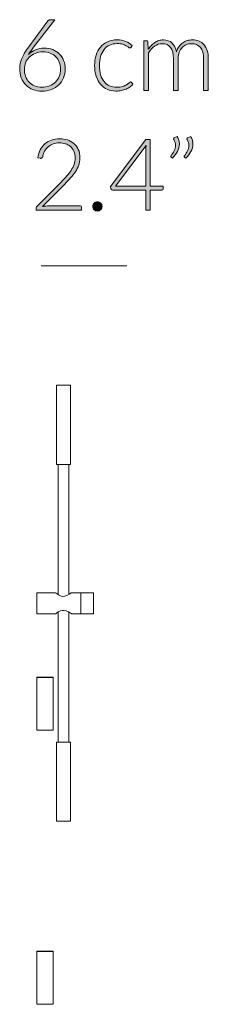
# Model space of a CAD drawing. Header units: inches. Extents: x 14 to 197, y -240 to -16.
# Tile 14 of 17: x 122.82 to 128.67, y -63.81 to -33.26. Entities that reach past the tile are written whole.
import ezdxf

# ---------------------------------------------------------------- set-up
doc = ezdxf.new("R2010")
doc.units = ezdxf.units.IN
doc.header["$MEASUREMENT"] = 0
doc.layers.add('Capa 1', color=7, linetype='Continuous')

# ---------------------------------------------------------------- blocks, each defined once
blk = doc.blocks.new('block 8')
at = {"layer": 'Capa 1'}
h = blk.add_hatch(color=250, dxfattribs=at)
h.dxf.hatch_style = 2
edge = h.paths.add_edge_path()
edge.add_spline(control_points=[(123.587, -34.141), (123.681, -34.141), (123.768, -34.156), (123.848, -34.187), (123.927, -34.218), (123.996, -34.262), (124.053, -34.318), (124.111, -34.375), (124.155, -34.443), (124.188, -34.523), (124.22, -34.603), (124.237, -34.693), (124.237, -34.792), (124.237, -34.891), (124.219, -34.983), (124.183, -35.066), (124.148, -35.15), (124.098, -35.222), (124.034, -35.283), (123.971, -35.344), (123.895, -35.392), (123.806, -35.426), (123.717, -35.46), (123.619, -35.477), (123.513, -35.477), (123.411, -35.477), (123.317, -35.461), (123.232, -35.428), (123.148, -35.395), (123.075, -35.347), (123.014, -35.285), (122.954, -35.223), (122.907, -35.147), (122.874, -35.058), (122.841, -34.969), (122.825, -34.867), (122.825, -34.755), (122.825, -34.669), (122.846, -34.572), (122.89, -34.464), (122.933, -34.356), (123.004, -34.235), (123.104, -34.101), (123.104, -34.101), (123.702, -33.294), (123.702, -33.294), (123.72, -33.271), (123.746, -33.259), (123.781, -33.259), (123.781, -33.259), (123.911, -33.259), (123.911, -33.259), (123.911, -33.259), (123.257, -34.113), (123.257, -34.113), (123.225, -34.155), (123.196, -34.195), (123.169, -34.232), (123.142, -34.27), (123.118, -34.306), (123.096, -34.342), (123.157, -34.279), (123.229, -34.23), (123.313, -34.194), (123.397, -34.159), (123.488, -34.141), (123.587, -34.141)], knot_values=[0, 0, 0, 0, 1, 1, 1, 2, 2, 2, 3, 3, 3, 4, 4, 4, 5, 5, 5, 6, 6, 6, 7, 7, 7, 8, 8, 8, 9, 9, 9, 10, 10, 10, 11, 11, 11, 12, 12, 12, 13, 13, 13, 14, 14, 14, 15, 15, 15, 16, 16, 16, 17, 17, 17, 18, 18, 18, 19, 19, 19, 20, 20, 20, 21, 21, 21, 22, 22, 22, 22], degree=3, periodic=1)
edge = h.paths.add_edge_path()
edge.add_spline(control_points=[(122.969, -34.79), (122.969, -34.872), (122.981, -34.948), (123.007, -35.017), (123.032, -35.086), (123.068, -35.146), (123.115, -35.196), (123.161, -35.246), (123.218, -35.285), (123.285, -35.313), (123.352, -35.341), (123.428, -35.355), (123.511, -35.355), (123.6, -35.355), (123.68, -35.341), (123.752, -35.313), (123.823, -35.285), (123.884, -35.247), (123.934, -35.197), (123.984, -35.148), (124.022, -35.09), (124.049, -35.022), (124.076, -34.955), (124.09, -34.881), (124.09, -34.801), (124.09, -34.718), (124.076, -34.642), (124.05, -34.574), (124.024, -34.506), (123.987, -34.449), (123.938, -34.402), (123.89, -34.355), (123.833, -34.319), (123.767, -34.294), (123.701, -34.268), (123.628, -34.256), (123.547, -34.256), (123.456, -34.256), (123.375, -34.271), (123.303, -34.303), (123.231, -34.334), (123.17, -34.375), (123.121, -34.425), (123.071, -34.475), (123.033, -34.533), (123.007, -34.597), (122.982, -34.661), (122.969, -34.725), (122.969, -34.79)], knot_values=[0, 0, 0, 0, 1, 1, 1, 2, 2, 2, 3, 3, 3, 4, 4, 4, 5, 5, 5, 6, 6, 6, 7, 7, 7, 8, 8, 8, 9, 9, 9, 10, 10, 10, 11, 11, 11, 12, 12, 12, 13, 13, 13, 14, 14, 14, 15, 15, 15, 16, 16, 16, 16], degree=3, periodic=1)
h = blk.add_hatch(color=250, dxfattribs=at)
h.dxf.hatch_style = 2
edge = h.paths.add_edge_path()
edge.add_spline(control_points=[(126.277, -34.116), (126.272, -34.121), (126.267, -34.126), (126.262, -34.129), (126.258, -34.133), (126.251, -34.135), (126.243, -34.135), (126.233, -34.135), (126.218, -34.128), (126.2, -34.114), (126.182, -34.1), (126.158, -34.085), (126.128, -34.068), (126.098, -34.051), (126.061, -34.036), (126.016, -34.022), (125.971, -34.008), (125.917, -34.001), (125.852, -34.001), (125.764, -34.001), (125.685, -34.017), (125.616, -34.049), (125.547, -34.08), (125.489, -34.125), (125.442, -34.184), (125.395, -34.243), (125.359, -34.315), (125.335, -34.398), (125.31, -34.482), (125.297, -34.576), (125.297, -34.68), (125.297, -34.789), (125.31, -34.885), (125.335, -34.969), (125.36, -35.052), (125.397, -35.123), (125.443, -35.18), (125.49, -35.238), (125.546, -35.281), (125.612, -35.311), (125.678, -35.341), (125.751, -35.356), (125.832, -35.356), (125.907, -35.356), (125.969, -35.348), (126.019, -35.33), (126.069, -35.312), (126.11, -35.293), (126.143, -35.273), (126.176, -35.252), (126.201, -35.233), (126.22, -35.215), (126.24, -35.198), (126.255, -35.189), (126.266, -35.189), (126.28, -35.189), (126.29, -35.194), (126.297, -35.204), (126.297, -35.204), (126.338, -35.254), (126.338, -35.254), (126.314, -35.285), (126.284, -35.314), (126.248, -35.341), (126.211, -35.368), (126.171, -35.391), (126.125, -35.411), (126.08, -35.43), (126.03, -35.445), (125.977, -35.456), (125.924, -35.467), (125.868, -35.473), (125.81, -35.473), (125.712, -35.473), (125.623, -35.455), (125.541, -35.419), (125.46, -35.383), (125.39, -35.332), (125.332, -35.264), (125.274, -35.196), (125.228, -35.113), (125.196, -35.015), (125.163, -34.917), (125.147, -34.805), (125.147, -34.68), (125.147, -34.563), (125.162, -34.455), (125.193, -34.358), (125.224, -34.261), (125.27, -34.177), (125.329, -34.107), (125.388, -34.037), (125.461, -33.982), (125.548, -33.943), (125.634, -33.904), (125.733, -33.885), (125.845, -33.885), (125.945, -33.885), (126.034, -33.901), (126.112, -33.933), (126.19, -33.965), (126.258, -34.009), (126.316, -34.063), (126.316, -34.063), (126.277, -34.116), (126.277, -34.116)], knot_values=[0, 0, 0, 0, 1, 1, 1, 2, 2, 2, 3, 3, 3, 4, 4, 4, 5, 5, 5, 6, 6, 6, 7, 7, 7, 8, 8, 8, 9, 9, 9, 10, 10, 10, 11, 11, 11, 12, 12, 12, 13, 13, 13, 14, 14, 14, 15, 15, 15, 16, 16, 16, 17, 17, 17, 18, 18, 18, 19, 19, 19, 20, 20, 20, 21, 21, 21, 22, 22, 22, 23, 23, 23, 24, 24, 24, 25, 25, 25, 26, 26, 26, 27, 27, 27, 28, 28, 28, 29, 29, 29, 30, 30, 30, 31, 31, 31, 32, 32, 32, 33, 33, 33, 34, 34, 34, 35, 35, 35, 35], degree=3, periodic=1)
h = blk.add_hatch(color=250, dxfattribs=at)
h.dxf.hatch_style = 2
edge = h.paths.add_edge_path()
edge.add_spline(control_points=[(126.672, -35.452), (126.672, -35.452), (126.672, -33.91), (126.672, -33.91), (126.672, -33.91), (126.753, -33.91), (126.753, -33.91), (126.78, -33.91), (126.795, -33.923), (126.799, -33.949), (126.799, -33.949), (126.814, -34.172), (126.814, -34.172), (126.844, -34.13), (126.876, -34.091), (126.91, -34.056), (126.944, -34.02), (126.98, -33.99), (127.019, -33.965), (127.058, -33.94), (127.099, -33.92), (127.143, -33.906), (127.187, -33.892), (127.233, -33.885), (127.282, -33.885), (127.394, -33.885), (127.484, -33.918), (127.552, -33.983), (127.619, -34.049), (127.664, -34.14), (127.688, -34.257), (127.706, -34.193), (127.732, -34.138), (127.766, -34.091), (127.8, -34.045), (127.838, -34.006), (127.881, -33.976), (127.925, -33.945), (127.972, -33.922), (128.023, -33.907), (128.074, -33.893), (128.127, -33.885), (128.18, -33.885), (128.256, -33.885), (128.325, -33.898), (128.386, -33.923), (128.447, -33.948), (128.499, -33.986), (128.541, -34.035), (128.584, -34.085), (128.617, -34.146), (128.64, -34.218), (128.663, -34.291), (128.674, -34.373), (128.674, -34.466), (128.674, -34.466), (128.674, -35.452), (128.674, -35.452), (128.674, -35.452), (128.527, -35.452), (128.527, -35.452), (128.527, -35.452), (128.527, -34.466), (128.527, -34.466), (128.527, -34.316), (128.494, -34.2), (128.429, -34.121), (128.364, -34.042), (128.271, -34.003), (128.15, -34.003), (128.096, -34.003), (128.045, -34.013), (127.996, -34.032), (127.946, -34.052), (127.903, -34.081), (127.865, -34.12), (127.828, -34.159), (127.798, -34.207), (127.775, -34.265), (127.753, -34.323), (127.742, -34.39), (127.742, -34.466), (127.742, -34.466), (127.742, -35.452), (127.742, -35.452), (127.742, -35.452), (127.595, -35.452), (127.595, -35.452), (127.595, -35.452), (127.595, -34.466), (127.595, -34.466), (127.595, -34.317), (127.565, -34.202), (127.505, -34.122), (127.445, -34.043), (127.358, -34.003), (127.243, -34.003), (127.159, -34.003), (127.082, -34.028), (127.01, -34.078), (126.939, -34.128), (126.876, -34.198), (126.82, -34.287), (126.82, -34.287), (126.82, -35.452), (126.82, -35.452), (126.82, -35.452), (126.672, -35.452), (126.672, -35.452)], knot_values=[0, 0, 0, 0, 1, 1, 1, 2, 2, 2, 3, 3, 3, 4, 4, 4, 5, 5, 5, 6, 6, 6, 7, 7, 7, 8, 8, 8, 9, 9, 9, 10, 10, 10, 11, 11, 11, 12, 12, 12, 13, 13, 13, 14, 14, 14, 15, 15, 15, 16, 16, 16, 17, 17, 17, 18, 18, 18, 19, 19, 19, 20, 20, 20, 21, 21, 21, 22, 22, 22, 23, 23, 23, 24, 24, 24, 25, 25, 25, 26, 26, 26, 27, 27, 27, 28, 28, 28, 29, 29, 29, 30, 30, 30, 31, 31, 31, 32, 32, 32, 33, 33, 33, 34, 34, 34, 35, 35, 35, 36, 36, 36, 36], degree=3, periodic=1)
h = blk.add_hatch(color=250, dxfattribs=at)
h.dxf.hatch_style = 2
edge = h.paths.add_edge_path()
edge.add_spline(control_points=[(124.064, -36.955), (124.148, -36.955), (124.228, -36.967), (124.304, -36.991), (124.38, -37.015), (124.446, -37.052), (124.504, -37.101), (124.562, -37.15), (124.608, -37.212), (124.643, -37.286), (124.677, -37.359), (124.694, -37.446), (124.694, -37.545), (124.694, -37.628), (124.681, -37.705), (124.656, -37.775), (124.63, -37.846), (124.596, -37.914), (124.553, -37.979), (124.509, -38.045), (124.459, -38.108), (124.401, -38.169), (124.344, -38.231), (124.284, -38.294), (124.221, -38.358), (124.221, -38.358), (123.534, -39.058), (123.534, -39.058), (123.567, -39.05), (123.601, -39.044), (123.637, -39.04), (123.673, -39.036), (123.709, -39.034), (123.745, -39.034), (123.745, -39.034), (124.692, -39.034), (124.692, -39.034), (124.709, -39.034), (124.722, -39.039), (124.731, -39.048), (124.741, -39.058), (124.746, -39.071), (124.746, -39.086), (124.746, -39.086), (124.746, -39.173), (124.746, -39.173), (124.746, -39.173), (123.331, -39.173), (123.331, -39.173), (123.331, -39.173), (123.331, -39.12), (123.331, -39.12), (123.331, -39.109), (123.334, -39.098), (123.339, -39.085), (123.345, -39.074), (123.352, -39.064), (123.36, -39.055), (123.36, -39.055), (124.109, -38.297), (124.109, -38.297), (124.171, -38.234), (124.228, -38.173), (124.281, -38.114), (124.334, -38.055), (124.38, -37.996), (124.418, -37.936), (124.457, -37.876), (124.487, -37.815), (124.51, -37.752), (124.532, -37.688), (124.543, -37.621), (124.543, -37.55), (124.543, -37.469), (124.53, -37.399), (124.503, -37.34), (124.476, -37.28), (124.44, -37.232), (124.395, -37.193), (124.35, -37.155), (124.298, -37.127), (124.24, -37.108), (124.182, -37.09), (124.121, -37.08), (124.057, -37.08), (123.987, -37.08), (123.923, -37.091), (123.865, -37.112), (123.806, -37.133), (123.755, -37.163), (123.71, -37.2), (123.665, -37.238), (123.628, -37.283), (123.598, -37.335), (123.569, -37.387), (123.548, -37.445), (123.537, -37.507), (123.527, -37.543), (123.506, -37.561), (123.475, -37.561), (123.473, -37.561), (123.47, -37.56), (123.467, -37.56), (123.464, -37.559), (123.462, -37.559), (123.459, -37.559), (123.459, -37.559), (123.385, -37.547), (123.385, -37.547), (123.397, -37.453), (123.423, -37.369), (123.462, -37.296), (123.5, -37.222), (123.549, -37.16), (123.608, -37.11), (123.667, -37.059), (123.735, -37.02), (123.813, -36.994), (123.89, -36.968), (123.974, -36.955), (124.064, -36.955)], knot_values=[0, 0, 0, 0, 1, 1, 1, 2, 2, 2, 3, 3, 3, 4, 4, 4, 5, 5, 5, 6, 6, 6, 7, 7, 7, 8, 8, 8, 9, 9, 9, 10, 10, 10, 11, 11, 11, 12, 12, 12, 13, 13, 13, 14, 14, 14, 15, 15, 15, 16, 16, 16, 17, 17, 17, 18, 18, 18, 19, 19, 19, 20, 20, 20, 21, 21, 21, 22, 22, 22, 23, 23, 23, 24, 24, 24, 25, 25, 25, 26, 26, 26, 27, 27, 27, 28, 28, 28, 29, 29, 29, 30, 30, 30, 31, 31, 31, 32, 32, 32, 33, 33, 33, 34, 34, 34, 35, 35, 35, 36, 36, 36, 37, 37, 37, 38, 38, 38, 39, 39, 39, 40, 40, 40, 40], degree=3, periodic=1)
h = blk.add_hatch(color=250, dxfattribs=at)
h.dxf.hatch_style = 2
edge = h.paths.add_edge_path()
edge.add_spline(control_points=[(127.712, -36.883), (127.734, -36.923), (127.751, -36.962), (127.761, -37), (127.772, -37.039), (127.777, -37.078), (127.777, -37.117), (127.777, -37.198), (127.757, -37.276), (127.718, -37.35), (127.679, -37.424), (127.627, -37.492), (127.565, -37.553), (127.565, -37.553), (127.521, -37.525), (127.521, -37.525), (127.514, -37.519), (127.51, -37.512), (127.51, -37.503), (127.51, -37.495), (127.513, -37.488), (127.52, -37.482), (127.559, -37.43), (127.591, -37.378), (127.617, -37.326), (127.643, -37.274), (127.656, -37.22), (127.656, -37.164), (127.656, -37.104), (127.638, -37.043), (127.602, -36.979), (127.596, -36.971), (127.594, -36.963), (127.594, -36.955), (127.594, -36.94), (127.602, -36.93), (127.617, -36.924), (127.617, -36.924), (127.712, -36.883), (127.712, -36.883)], knot_values=[0, 0, 0, 0, 1, 1, 1, 2, 2, 2, 3, 3, 3, 4, 4, 4, 5, 5, 5, 6, 6, 6, 7, 7, 7, 8, 8, 8, 9, 9, 9, 10, 10, 10, 11, 11, 11, 12, 12, 12, 13, 13, 13, 13], degree=3, periodic=1)
edge = h.paths.add_edge_path()
edge.add_spline(control_points=[(128.129, -36.883), (128.152, -36.923), (128.168, -36.962), (128.179, -37), (128.189, -37.039), (128.194, -37.078), (128.194, -37.117), (128.194, -37.198), (128.174, -37.276), (128.135, -37.35), (128.096, -37.424), (128.045, -37.492), (127.982, -37.553), (127.982, -37.553), (127.938, -37.525), (127.938, -37.525), (127.931, -37.519), (127.927, -37.512), (127.927, -37.503), (127.927, -37.495), (127.931, -37.488), (127.937, -37.482), (127.976, -37.43), (128.008, -37.378), (128.034, -37.326), (128.06, -37.274), (128.073, -37.22), (128.073, -37.164), (128.073, -37.104), (128.055, -37.043), (128.019, -36.979), (128.014, -36.971), (128.011, -36.963), (128.011, -36.955), (128.011, -36.94), (128.019, -36.93), (128.034, -36.924), (128.034, -36.924), (128.129, -36.883), (128.129, -36.883)], knot_values=[0, 0, 0, 0, 1, 1, 1, 2, 2, 2, 3, 3, 3, 4, 4, 4, 5, 5, 5, 6, 6, 6, 7, 7, 7, 8, 8, 8, 9, 9, 9, 10, 10, 10, 11, 11, 11, 12, 12, 12, 13, 13, 13, 13], degree=3, periodic=1)
h = blk.add_hatch(color=250, dxfattribs=at)
h.dxf.hatch_style = 2
edge = h.paths.add_edge_path()
edge.add_spline(control_points=[(126.873, -38.426), (126.873, -38.426), (127.275, -38.426), (127.275, -38.426), (127.275, -38.426), (127.275, -38.507), (127.275, -38.507), (127.275, -38.518), (127.271, -38.527), (127.265, -38.534), (127.258, -38.54), (127.247, -38.544), (127.233, -38.544), (127.233, -38.544), (126.873, -38.544), (126.873, -38.544), (126.873, -38.544), (126.873, -39.173), (126.873, -39.173), (126.873, -39.173), (126.74, -39.173), (126.74, -39.173), (126.74, -39.173), (126.74, -38.544), (126.74, -38.544), (126.74, -38.544), (125.706, -38.544), (125.706, -38.544), (125.69, -38.544), (125.678, -38.54), (125.67, -38.534), (125.662, -38.527), (125.656, -38.518), (125.653, -38.507), (125.653, -38.507), (125.639, -38.434), (125.639, -38.434), (125.639, -38.434), (126.741, -36.976), (126.741, -36.976), (126.741, -36.976), (126.873, -36.976), (126.873, -36.976), (126.873, -36.976), (126.873, -38.426), (126.873, -38.426)], knot_values=[0, 0, 0, 0, 1, 1, 1, 2, 2, 2, 3, 3, 3, 4, 4, 4, 5, 5, 5, 6, 6, 6, 7, 7, 7, 8, 8, 8, 9, 9, 9, 10, 10, 10, 11, 11, 11, 12, 12, 12, 13, 13, 13, 14, 14, 14, 15, 15, 15, 15], degree=3, periodic=1)
edge = h.paths.add_edge_path()
edge.add_spline(control_points=[(126.74, -37.277), (126.74, -37.26), (126.74, -37.241), (126.741, -37.221), (126.742, -37.202), (126.744, -37.182), (126.747, -37.161), (126.747, -37.161), (125.8, -38.426), (125.8, -38.426), (125.8, -38.426), (126.74, -38.426), (126.74, -38.426), (126.74, -38.426), (126.74, -37.277), (126.74, -37.277)], knot_values=[0, 0, 0, 0, 1, 1, 1, 2, 2, 2, 3, 3, 3, 4, 4, 4, 5, 5, 5, 5], degree=3, periodic=1)
h = blk.add_hatch(color=250, dxfattribs=at)
h.dxf.hatch_style = 2
edge = h.paths.add_edge_path()
edge.add_spline(control_points=[(125.092, -39.054), (125.092, -39.034), (125.096, -39.016), (125.103, -38.998), (125.11, -38.98), (125.12, -38.965), (125.133, -38.952), (125.146, -38.939), (125.161, -38.929), (125.178, -38.921), (125.195, -38.913), (125.214, -38.91), (125.235, -38.91), (125.254, -38.91), (125.273, -38.913), (125.291, -38.921), (125.308, -38.929), (125.323, -38.939), (125.336, -38.952), (125.349, -38.965), (125.359, -38.98), (125.367, -38.998), (125.375, -39.016), (125.379, -39.034), (125.379, -39.054), (125.379, -39.074), (125.375, -39.093), (125.367, -39.11), (125.359, -39.127), (125.349, -39.142), (125.336, -39.155), (125.323, -39.168), (125.308, -39.178), (125.291, -39.186), (125.273, -39.193), (125.254, -39.196), (125.235, -39.196), (125.194, -39.196), (125.16, -39.183), (125.133, -39.155), (125.106, -39.128), (125.092, -39.094), (125.092, -39.054)], knot_values=[0, 0, 0, 0, 1, 1, 1, 2, 2, 2, 3, 3, 3, 4, 4, 4, 5, 5, 5, 6, 6, 6, 7, 7, 7, 8, 8, 8, 9, 9, 9, 10, 10, 10, 11, 11, 11, 12, 12, 12, 13, 13, 13, 14, 14, 14, 14], degree=3, periodic=1)
at = {"layer": 'Capa 1', "lineweight": 0}
for points, knots in [([(123.587, -34.141), (123.681, -34.141), (123.768, -34.156), (123.848, -34.187), (123.927, -34.218), (123.996, -34.262), (124.053, -34.318), (124.111, -34.375), (124.155, -34.443), (124.188, -34.523), (124.22, -34.603), (124.237, -34.693), (124.237, -34.792), (124.237, -34.891), (124.219, -34.983), (124.183, -35.066), (124.148, -35.15), (124.098, -35.222), (124.034, -35.283), (123.971, -35.344), (123.895, -35.392), (123.806, -35.426), (123.717, -35.46), (123.619, -35.477), (123.513, -35.477), (123.411, -35.477), (123.317, -35.461), (123.232, -35.428), (123.148, -35.395), (123.075, -35.347), (123.014, -35.285), (122.954, -35.223), (122.907, -35.147), (122.874, -35.058), (122.841, -34.969), (122.825, -34.867), (122.825, -34.755), (122.825, -34.669), (122.846, -34.572), (122.89, -34.464), (122.933, -34.356), (123.004, -34.235), (123.104, -34.101), (123.104, -34.101), (123.702, -33.294), (123.702, -33.294), (123.72, -33.271), (123.746, -33.259), (123.781, -33.259), (123.781, -33.259), (123.911, -33.259), (123.911, -33.259), (123.911, -33.259), (123.257, -34.113), (123.257, -34.113), (123.225, -34.155), (123.196, -34.195), (123.169, -34.232), (123.142, -34.27), (123.118, -34.306), (123.096, -34.342), (123.157, -34.279), (123.229, -34.23), (123.313, -34.194), (123.397, -34.159), (123.488, -34.141), (123.587, -34.141)], [0, 0, 0, 0, 1, 1, 1, 2, 2, 2, 3, 3, 3, 4, 4, 4, 5, 5, 5, 6, 6, 6, 7, 7, 7, 8, 8, 8, 9, 9, 9, 10, 10, 10, 11, 11, 11, 12, 12, 12, 13, 13, 13, 14, 14, 14, 15, 15, 15, 16, 16, 16, 17, 17, 17, 18, 18, 18, 19, 19, 19, 20, 20, 20, 21, 21, 21, 22, 22, 22, 22]), ([(126.277, -34.116), (126.272, -34.121), (126.267, -34.126), (126.262, -34.129), (126.258, -34.133), (126.251, -34.135), (126.243, -34.135), (126.233, -34.135), (126.218, -34.128), (126.2, -34.114), (126.182, -34.1), (126.158, -34.085), (126.128, -34.068), (126.098, -34.051), (126.061, -34.036), (126.016, -34.022), (125.971, -34.008), (125.917, -34.001), (125.852, -34.001), (125.764, -34.001), (125.685, -34.017), (125.616, -34.049), (125.547, -34.08), (125.489, -34.125), (125.442, -34.184), (125.395, -34.243), (125.359, -34.315), (125.335, -34.398), (125.31, -34.482), (125.297, -34.576), (125.297, -34.68), (125.297, -34.789), (125.31, -34.885), (125.335, -34.969), (125.36, -35.052), (125.397, -35.123), (125.443, -35.18), (125.49, -35.238), (125.546, -35.281), (125.612, -35.311), (125.678, -35.341), (125.751, -35.356), (125.832, -35.356), (125.907, -35.356), (125.969, -35.348), (126.019, -35.33), (126.069, -35.312), (126.11, -35.293), (126.143, -35.273), (126.176, -35.252), (126.201, -35.233), (126.22, -35.215), (126.24, -35.198), (126.255, -35.189), (126.266, -35.189), (126.28, -35.189), (126.29, -35.194), (126.297, -35.204), (126.297, -35.204), (126.338, -35.254), (126.338, -35.254), (126.314, -35.285), (126.284, -35.314), (126.248, -35.341), (126.211, -35.368), (126.171, -35.391), (126.125, -35.411), (126.08, -35.43), (126.03, -35.445), (125.977, -35.456), (125.924, -35.467), (125.868, -35.473), (125.81, -35.473), (125.712, -35.473), (125.623, -35.455), (125.541, -35.419), (125.46, -35.383), (125.39, -35.332), (125.332, -35.264), (125.274, -35.196), (125.228, -35.113), (125.196, -35.015), (125.163, -34.917), (125.147, -34.805), (125.147, -34.68), (125.147, -34.563), (125.162, -34.455), (125.193, -34.358), (125.224, -34.261), (125.27, -34.177), (125.329, -34.107), (125.388, -34.037), (125.461, -33.982), (125.548, -33.943), (125.634, -33.904), (125.733, -33.885), (125.845, -33.885), (125.945, -33.885), (126.034, -33.901), (126.112, -33.933), (126.19, -33.965), (126.258, -34.009), (126.316, -34.063), (126.316, -34.063), (126.277, -34.116), (126.277, -34.116)], [0, 0, 0, 0, 1, 1, 1, 2, 2, 2, 3, 3, 3, 4, 4, 4, 5, 5, 5, 6, 6, 6, 7, 7, 7, 8, 8, 8, 9, 9, 9, 10, 10, 10, 11, 11, 11, 12, 12, 12, 13, 13, 13, 14, 14, 14, 15, 15, 15, 16, 16, 16, 17, 17, 17, 18, 18, 18, 19, 19, 19, 20, 20, 20, 21, 21, 21, 22, 22, 22, 23, 23, 23, 24, 24, 24, 25, 25, 25, 26, 26, 26, 27, 27, 27, 28, 28, 28, 29, 29, 29, 30, 30, 30, 31, 31, 31, 32, 32, 32, 33, 33, 33, 34, 34, 34, 35, 35, 35, 35]), ([(126.672, -35.452), (126.672, -35.452), (126.672, -33.91), (126.672, -33.91), (126.672, -33.91), (126.753, -33.91), (126.753, -33.91), (126.78, -33.91), (126.795, -33.923), (126.799, -33.949), (126.799, -33.949), (126.814, -34.172), (126.814, -34.172), (126.844, -34.13), (126.876, -34.091), (126.91, -34.056), (126.944, -34.02), (126.98, -33.99), (127.019, -33.965), (127.058, -33.94), (127.099, -33.92), (127.143, -33.906), (127.187, -33.892), (127.233, -33.885), (127.282, -33.885), (127.394, -33.885), (127.484, -33.918), (127.552, -33.983), (127.619, -34.049), (127.664, -34.14), (127.688, -34.257), (127.706, -34.193), (127.732, -34.138), (127.766, -34.091), (127.8, -34.045), (127.838, -34.006), (127.881, -33.976), (127.925, -33.945), (127.972, -33.922), (128.023, -33.907), (128.074, -33.893), (128.127, -33.885), (128.18, -33.885), (128.256, -33.885), (128.325, -33.898), (128.386, -33.923), (128.447, -33.948), (128.499, -33.986), (128.541, -34.035), (128.584, -34.085), (128.617, -34.146), (128.64, -34.218), (128.663, -34.291), (128.674, -34.373), (128.674, -34.466), (128.674, -34.466), (128.674, -35.452), (128.674, -35.452), (128.674, -35.452), (128.527, -35.452), (128.527, -35.452), (128.527, -35.452), (128.527, -34.466), (128.527, -34.466), (128.527, -34.316), (128.494, -34.2), (128.429, -34.121), (128.364, -34.042), (128.271, -34.003), (128.15, -34.003), (128.096, -34.003), (128.045, -34.013), (127.996, -34.032), (127.946, -34.052), (127.903, -34.081), (127.865, -34.12), (127.828, -34.159), (127.798, -34.207), (127.775, -34.265), (127.753, -34.323), (127.742, -34.39), (127.742, -34.466), (127.742, -34.466), (127.742, -35.452), (127.742, -35.452), (127.742, -35.452), (127.595, -35.452), (127.595, -35.452), (127.595, -35.452), (127.595, -34.466), (127.595, -34.466), (127.595, -34.317), (127.565, -34.202), (127.505, -34.122), (127.445, -34.043), (127.358, -34.003), (127.243, -34.003), (127.159, -34.003), (127.082, -34.028), (127.01, -34.078), (126.939, -34.128), (126.876, -34.198), (126.82, -34.287), (126.82, -34.287), (126.82, -35.452), (126.82, -35.452), (126.82, -35.452), (126.672, -35.452), (126.672, -35.452)], [0, 0, 0, 0, 1, 1, 1, 2, 2, 2, 3, 3, 3, 4, 4, 4, 5, 5, 5, 6, 6, 6, 7, 7, 7, 8, 8, 8, 9, 9, 9, 10, 10, 10, 11, 11, 11, 12, 12, 12, 13, 13, 13, 14, 14, 14, 15, 15, 15, 16, 16, 16, 17, 17, 17, 18, 18, 18, 19, 19, 19, 20, 20, 20, 21, 21, 21, 22, 22, 22, 23, 23, 23, 24, 24, 24, 25, 25, 25, 26, 26, 26, 27, 27, 27, 28, 28, 28, 29, 29, 29, 30, 30, 30, 31, 31, 31, 32, 32, 32, 33, 33, 33, 34, 34, 34, 35, 35, 35, 36, 36, 36, 36]), ([(122.969, -34.79), (122.969, -34.872), (122.981, -34.948), (123.007, -35.017), (123.032, -35.086), (123.068, -35.146), (123.115, -35.196), (123.161, -35.246), (123.218, -35.285), (123.285, -35.313), (123.352, -35.341), (123.428, -35.355), (123.511, -35.355), (123.6, -35.355), (123.68, -35.341), (123.752, -35.313), (123.823, -35.285), (123.884, -35.247), (123.934, -35.197), (123.984, -35.148), (124.022, -35.09), (124.049, -35.022), (124.076, -34.955), (124.09, -34.881), (124.09, -34.801), (124.09, -34.718), (124.076, -34.642), (124.05, -34.574), (124.024, -34.506), (123.987, -34.449), (123.938, -34.402), (123.89, -34.355), (123.833, -34.319), (123.767, -34.294), (123.701, -34.268), (123.628, -34.256), (123.547, -34.256), (123.456, -34.256), (123.375, -34.271), (123.303, -34.303), (123.231, -34.334), (123.17, -34.375), (123.121, -34.425), (123.071, -34.475), (123.033, -34.533), (123.007, -34.597), (122.982, -34.661), (122.969, -34.725), (122.969, -34.79)], [0, 0, 0, 0, 1, 1, 1, 2, 2, 2, 3, 3, 3, 4, 4, 4, 5, 5, 5, 6, 6, 6, 7, 7, 7, 8, 8, 8, 9, 9, 9, 10, 10, 10, 11, 11, 11, 12, 12, 12, 13, 13, 13, 14, 14, 14, 15, 15, 15, 16, 16, 16, 16]), ([(124.064, -36.955), (124.148, -36.955), (124.228, -36.967), (124.304, -36.991), (124.38, -37.015), (124.446, -37.052), (124.504, -37.101), (124.562, -37.15), (124.608, -37.212), (124.643, -37.286), (124.677, -37.359), (124.694, -37.446), (124.694, -37.545), (124.694, -37.628), (124.681, -37.705), (124.656, -37.775), (124.63, -37.846), (124.596, -37.914), (124.553, -37.979), (124.509, -38.045), (124.459, -38.108), (124.401, -38.169), (124.344, -38.231), (124.284, -38.294), (124.221, -38.358), (124.221, -38.358), (123.534, -39.058), (123.534, -39.058), (123.567, -39.05), (123.601, -39.044), (123.637, -39.04), (123.673, -39.036), (123.709, -39.034), (123.745, -39.034), (123.745, -39.034), (124.692, -39.034), (124.692, -39.034), (124.709, -39.034), (124.722, -39.039), (124.731, -39.048), (124.741, -39.058), (124.746, -39.071), (124.746, -39.086), (124.746, -39.086), (124.746, -39.173), (124.746, -39.173), (124.746, -39.173), (123.331, -39.173), (123.331, -39.173), (123.331, -39.173), (123.331, -39.12), (123.331, -39.12), (123.331, -39.109), (123.334, -39.098), (123.339, -39.085), (123.345, -39.074), (123.352, -39.064), (123.36, -39.055), (123.36, -39.055), (124.109, -38.297), (124.109, -38.297), (124.171, -38.234), (124.228, -38.173), (124.281, -38.114), (124.334, -38.055), (124.38, -37.996), (124.418, -37.936), (124.457, -37.876), (124.487, -37.815), (124.51, -37.752), (124.532, -37.688), (124.543, -37.621), (124.543, -37.55), (124.543, -37.469), (124.53, -37.399), (124.503, -37.34), (124.476, -37.28), (124.44, -37.232), (124.395, -37.193), (124.35, -37.155), (124.298, -37.127), (124.24, -37.108), (124.182, -37.09), (124.121, -37.08), (124.057, -37.08), (123.987, -37.08), (123.923, -37.091), (123.865, -37.112), (123.806, -37.133), (123.755, -37.163), (123.71, -37.2), (123.665, -37.238), (123.628, -37.283), (123.598, -37.335), (123.569, -37.387), (123.548, -37.445), (123.537, -37.507), (123.527, -37.543), (123.506, -37.561), (123.475, -37.561), (123.473, -37.561), (123.47, -37.56), (123.467, -37.56), (123.464, -37.559), (123.462, -37.559), (123.459, -37.559), (123.459, -37.559), (123.385, -37.547), (123.385, -37.547), (123.397, -37.453), (123.423, -37.369), (123.462, -37.296), (123.5, -37.222), (123.549, -37.16), (123.608, -37.11), (123.667, -37.059), (123.735, -37.02), (123.813, -36.994), (123.89, -36.968), (123.974, -36.955), (124.064, -36.955)], [0, 0, 0, 0, 1, 1, 1, 2, 2, 2, 3, 3, 3, 4, 4, 4, 5, 5, 5, 6, 6, 6, 7, 7, 7, 8, 8, 8, 9, 9, 9, 10, 10, 10, 11, 11, 11, 12, 12, 12, 13, 13, 13, 14, 14, 14, 15, 15, 15, 16, 16, 16, 17, 17, 17, 18, 18, 18, 19, 19, 19, 20, 20, 20, 21, 21, 21, 22, 22, 22, 23, 23, 23, 24, 24, 24, 25, 25, 25, 26, 26, 26, 27, 27, 27, 28, 28, 28, 29, 29, 29, 30, 30, 30, 31, 31, 31, 32, 32, 32, 33, 33, 33, 34, 34, 34, 35, 35, 35, 36, 36, 36, 37, 37, 37, 38, 38, 38, 39, 39, 39, 40, 40, 40, 40]), ([(127.712, -36.883), (127.734, -36.923), (127.751, -36.962), (127.761, -37), (127.772, -37.039), (127.777, -37.078), (127.777, -37.117), (127.777, -37.198), (127.757, -37.276), (127.718, -37.35), (127.679, -37.424), (127.627, -37.492), (127.565, -37.553), (127.565, -37.553), (127.521, -37.525), (127.521, -37.525), (127.514, -37.519), (127.51, -37.512), (127.51, -37.503), (127.51, -37.495), (127.513, -37.488), (127.52, -37.482), (127.559, -37.43), (127.591, -37.378), (127.617, -37.326), (127.643, -37.274), (127.656, -37.22), (127.656, -37.164), (127.656, -37.104), (127.638, -37.043), (127.602, -36.979), (127.596, -36.971), (127.594, -36.963), (127.594, -36.955), (127.594, -36.94), (127.602, -36.93), (127.617, -36.924), (127.617, -36.924), (127.712, -36.883), (127.712, -36.883)], [0, 0, 0, 0, 1, 1, 1, 2, 2, 2, 3, 3, 3, 4, 4, 4, 5, 5, 5, 6, 6, 6, 7, 7, 7, 8, 8, 8, 9, 9, 9, 10, 10, 10, 11, 11, 11, 12, 12, 12, 13, 13, 13, 13]), ([(128.129, -36.883), (128.152, -36.923), (128.168, -36.962), (128.179, -37), (128.189, -37.039), (128.194, -37.078), (128.194, -37.117), (128.194, -37.198), (128.174, -37.276), (128.135, -37.35), (128.096, -37.424), (128.045, -37.492), (127.982, -37.553), (127.982, -37.553), (127.938, -37.525), (127.938, -37.525), (127.931, -37.519), (127.927, -37.512), (127.927, -37.503), (127.927, -37.495), (127.931, -37.488), (127.937, -37.482), (127.976, -37.43), (128.008, -37.378), (128.034, -37.326), (128.06, -37.274), (128.073, -37.22), (128.073, -37.164), (128.073, -37.104), (128.055, -37.043), (128.019, -36.979), (128.014, -36.971), (128.011, -36.963), (128.011, -36.955), (128.011, -36.94), (128.019, -36.93), (128.034, -36.924), (128.034, -36.924), (128.129, -36.883), (128.129, -36.883)], [0, 0, 0, 0, 1, 1, 1, 2, 2, 2, 3, 3, 3, 4, 4, 4, 5, 5, 5, 6, 6, 6, 7, 7, 7, 8, 8, 8, 9, 9, 9, 10, 10, 10, 11, 11, 11, 12, 12, 12, 13, 13, 13, 13]), ([(126.873, -38.426), (126.873, -38.426), (127.275, -38.426), (127.275, -38.426), (127.275, -38.426), (127.275, -38.507), (127.275, -38.507), (127.275, -38.518), (127.271, -38.527), (127.265, -38.534), (127.258, -38.54), (127.247, -38.544), (127.233, -38.544), (127.233, -38.544), (126.873, -38.544), (126.873, -38.544), (126.873, -38.544), (126.873, -39.173), (126.873, -39.173), (126.873, -39.173), (126.74, -39.173), (126.74, -39.173), (126.74, -39.173), (126.74, -38.544), (126.74, -38.544), (126.74, -38.544), (125.706, -38.544), (125.706, -38.544), (125.69, -38.544), (125.678, -38.54), (125.67, -38.534), (125.662, -38.527), (125.656, -38.518), (125.653, -38.507), (125.653, -38.507), (125.639, -38.434), (125.639, -38.434), (125.639, -38.434), (126.741, -36.976), (126.741, -36.976), (126.741, -36.976), (126.873, -36.976), (126.873, -36.976), (126.873, -36.976), (126.873, -38.426), (126.873, -38.426)], [0, 0, 0, 0, 1, 1, 1, 2, 2, 2, 3, 3, 3, 4, 4, 4, 5, 5, 5, 6, 6, 6, 7, 7, 7, 8, 8, 8, 9, 9, 9, 10, 10, 10, 11, 11, 11, 12, 12, 12, 13, 13, 13, 14, 14, 14, 15, 15, 15, 15]), ([(126.74, -37.277), (126.74, -37.26), (126.74, -37.241), (126.741, -37.221), (126.742, -37.202), (126.744, -37.182), (126.747, -37.161), (126.747, -37.161), (125.8, -38.426), (125.8, -38.426), (125.8, -38.426), (126.74, -38.426), (126.74, -38.426), (126.74, -38.426), (126.74, -37.277), (126.74, -37.277)], [0, 0, 0, 0, 1, 1, 1, 2, 2, 2, 3, 3, 3, 4, 4, 4, 5, 5, 5, 5]), ([(125.092, -39.054), (125.092, -39.034), (125.096, -39.016), (125.103, -38.998), (125.11, -38.98), (125.12, -38.965), (125.133, -38.952), (125.146, -38.939), (125.161, -38.929), (125.178, -38.921), (125.195, -38.913), (125.214, -38.91), (125.235, -38.91), (125.254, -38.91), (125.273, -38.913), (125.291, -38.921), (125.308, -38.929), (125.323, -38.939), (125.336, -38.952), (125.349, -38.965), (125.359, -38.98), (125.367, -38.998), (125.375, -39.016), (125.379, -39.034), (125.379, -39.054), (125.379, -39.074), (125.375, -39.093), (125.367, -39.11), (125.359, -39.127), (125.349, -39.142), (125.336, -39.155), (125.323, -39.168), (125.308, -39.178), (125.291, -39.186), (125.273, -39.193), (125.254, -39.196), (125.235, -39.196), (125.194, -39.196), (125.16, -39.183), (125.133, -39.155), (125.106, -39.128), (125.092, -39.094), (125.092, -39.054)], [0, 0, 0, 0, 1, 1, 1, 2, 2, 2, 3, 3, 3, 4, 4, 4, 5, 5, 5, 6, 6, 6, 7, 7, 7, 8, 8, 8, 9, 9, 9, 10, 10, 10, 11, 11, 11, 12, 12, 12, 13, 13, 13, 14, 14, 14, 14])]:
    blk.add_open_spline(points, degree=3, knots=knots, dxfattribs=at)

msp = doc.modelspace()

# ---------------------------------------------------------------- linework, layer by layer
at = {"layer": 'Capa 1', "color": 7, "lineweight": 9}
msp.add_lwpolyline([(123.494, -40.896), (126.148, -40.896)], dxfattribs=at)
at = {"layer": 'Capa 1', "color": 7, "lineweight": 5}
for points in [[(124.398, -44.602), (124.398, -44.602), (124.378, -44.602), (124.341, -44.602), (124.281, -44.602), (124.225, -44.602), (124.157, -44.602), (124.101, -44.602), (124.041, -44.602), (123.993, -44.602), (123.975, -44.602), (123.963, -44.602)], [(123.963, -44.602), (123.963, -47.056)], [(124.398, -47.056), (124.398, -44.602)], [(124.398, -47.056), (124.398, -47.056), (124.378, -47.056), (124.341, -47.056), (124.281, -47.056), (124.225, -47.056), (124.157, -47.056), (124.101, -47.056), (124.041, -47.056), (123.993, -47.056), (123.975, -47.056), (123.963, -47.056)], [(124.022, -47.056), (124.022, -51.097)], [(124.348, -51.097), (124.348, -47.056)], [(123.359, -51.694), (123.359, -51.694), (123.359, -51.665), (123.359, -51.617), (123.359, -51.559), (123.359, -51.491), (123.359, -51.405), (123.359, -51.328), (123.359, -51.25), (123.359, -51.174), (123.359, -51.116), (123.359, -51.069), (123.359, -51.049), (123.359, -51.039)], [(123.937, -51.039), (123.359, -51.039)], [(123.937, -51.039), (123.937, -51.039), (123.954, -51.049), (123.985, -51.078), (124.03, -51.107), (124.109, -51.145), (124.167, -51.155), (124.225, -51.145), (124.291, -51.126), (124.358, -51.088), (124.407, -51.049), (124.425, -51.039)], [(124.724, -51.039), (124.425, -51.039)], [(124.724, -51.694), (124.724, -51.694), (124.724, -51.665), (124.724, -51.617), (124.724, -51.559), (124.724, -51.491), (124.724, -51.405), (124.724, -51.328), (124.724, -51.25), (124.724, -51.174), (124.724, -51.116), (124.724, -51.069), (124.724, -51.049), (124.724, -51.039)], [(124.724, -51.694), (124.724, -51.694), (124.724, -51.665), (124.724, -51.617), (124.724, -51.559), (124.724, -51.491), (124.724, -51.414), (124.724, -51.328), (124.724, -51.25), (124.724, -51.174), (124.724, -51.116), (124.724, -51.069), (124.724, -51.049), (124.724, -51.039)], [(125.11, -51.039), (124.724, -51.039)], [(125.11, -51.694), (125.11, -51.694), (125.11, -51.665), (125.11, -51.617), (125.11, -51.559), (125.11, -51.491), (125.11, -51.414), (125.11, -51.328), (125.11, -51.25), (125.11, -51.174), (125.11, -51.116), (125.11, -51.069), (125.11, -51.049), (125.11, -51.039)], [(124.425, -51.694), (124.417, -51.684), (124.387, -51.665), (124.341, -51.636), (124.262, -51.598), (124.205, -51.588), (124.148, -51.588), (124.09, -51.598), (124.022, -51.636), (123.963, -51.675), (123.946, -51.694), (123.937, -51.694)], [(123.359, -51.694), (123.937, -51.694)], [(124.022, -51.636), (124.022, -55.678)], [(124.348, -55.678), (124.348, -51.636)], [(124.425, -51.694), (124.724, -51.694)], [(124.724, -51.694), (125.11, -51.694)], [(123.359, -53.666), (123.359, -53.666), (123.359, -53.656)], [(123.859, -53.656), (123.359, -53.656)], [(123.359, -55.302), (123.359, -55.302), (123.359, -55.284), (123.359, -55.254), (123.359, -55.197), (123.359, -55.129), (123.359, -55.043), (123.359, -54.947), (123.359, -54.841), (123.359, -54.725), (123.359, -54.6), (123.359, -54.475), (123.359, -54.35), (123.359, -54.224), (123.359, -54.109), (123.359, -54.003), (123.359, -53.906), (123.359, -53.829), (123.359, -53.763), (123.359, -53.715), (123.359, -53.676), (123.359, -53.666)], [(123.859, -53.666), (123.359, -53.666)], [(123.859, -53.666), (123.859, -53.666), (123.859, -53.656)], [(123.859, -55.302), (123.859, -55.302), (123.859, -55.284), (123.859, -55.254), (123.859, -55.197), (123.859, -55.129), (123.859, -55.043), (123.859, -54.947), (123.859, -54.841), (123.859, -54.725), (123.859, -54.6), (123.859, -54.475), (123.859, -54.35), (123.859, -54.224), (123.859, -54.109), (123.859, -54.003), (123.859, -53.906), (123.859, -53.829), (123.859, -53.763), (123.859, -53.715), (123.859, -53.676), (123.859, -53.666)], [(123.359, -55.302), (123.859, -55.302)], [(123.963, -55.678), (123.963, -55.678), (123.985, -55.678), (124.022, -55.678), (124.08, -55.678), (124.137, -55.678), (124.205, -55.678), (124.262, -55.678), (124.32, -55.678), (124.369, -55.678), (124.387, -55.678), (124.398, -55.678)], [(123.963, -55.678), (123.963, -58.132)], [(124.398, -58.132), (124.398, -55.678)], [(123.963, -58.132), (123.963, -58.132), (123.985, -58.132), (124.022, -58.132), (124.08, -58.132), (124.137, -58.132), (124.205, -58.132), (124.262, -58.132), (124.32, -58.132), (124.369, -58.132), (124.387, -58.132), (124.398, -58.132)], [(123.359, -62.174), (123.359, -62.174), (123.359, -62.165)], [(123.859, -62.165), (123.359, -62.165)], [(123.359, -63.81), (123.359, -63.81), (123.359, -63.78), (123.359, -63.734), (123.359, -63.674), (123.359, -63.587), (123.359, -63.502), (123.359, -63.396), (123.359, -63.28), (123.359, -63.164), (123.359, -63.04), (123.359, -62.915), (123.359, -62.789), (123.359, -62.673), (123.359, -62.559), (123.359, -62.462), (123.359, -62.367), (123.359, -62.298), (123.359, -62.241), (123.359, -62.202), (123.359, -62.182), (123.359, -62.174)], [(123.859, -62.174), (123.359, -62.174)], [(123.859, -62.174), (123.859, -62.174), (123.859, -62.165)], [(123.859, -63.81), (123.859, -63.81), (123.859, -63.78), (123.859, -63.734), (123.859, -63.674), (123.859, -63.587), (123.859, -63.502), (123.859, -63.396), (123.859, -63.28), (123.859, -63.164), (123.859, -63.04), (123.859, -62.915), (123.859, -62.789), (123.859, -62.673), (123.859, -62.559), (123.859, -62.462), (123.859, -62.367), (123.859, -62.298), (123.859, -62.241), (123.859, -62.202), (123.859, -62.182), (123.859, -62.174)], [(123.359, -63.81), (123.859, -63.81)]]:
    msp.add_lwpolyline(points, dxfattribs=at)

# ---------------------------------------------------------------- block references
at = {"layer": 'Capa 1'}
msp.add_blockref('block 8', (0, 0), dxfattribs=at)

doc.saveas('drawing.dxf')
